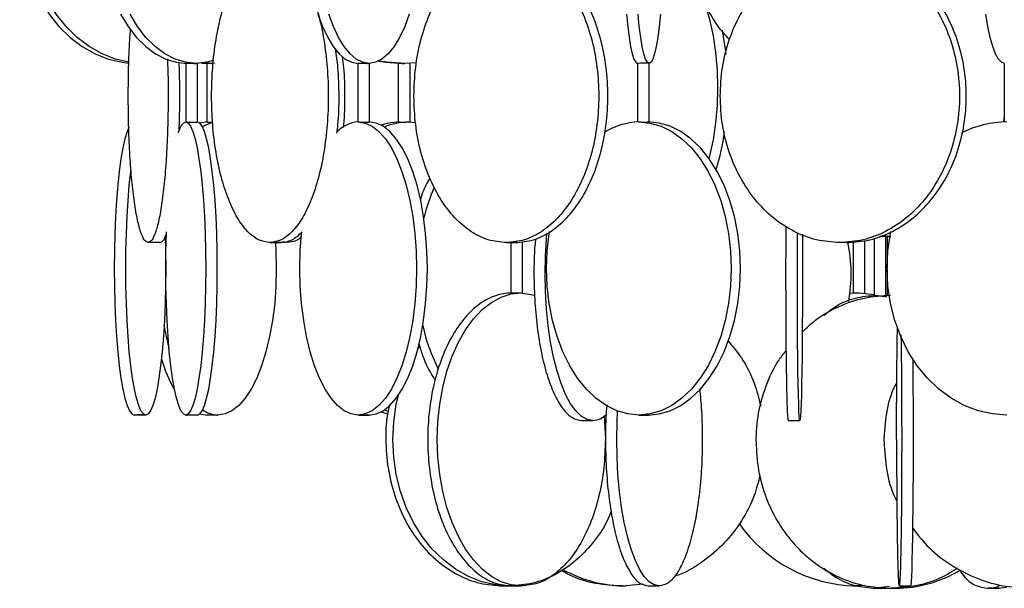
# Model space of a CAD drawing. Header units: millimetres. Extents: x 599 to 2581, y 477 to 2698.
# Tile 9 of 30: x 599 to 767, y 1521 to 1618. Entities that reach past the tile are written whole.
import ezdxf

# ---------------------------------------------------------------- set-up
doc = ezdxf.new("R2010")
doc.units = ezdxf.units.MM

msp = doc.modelspace()

# ---------------------------------------------------------------- linework, layer by layer
at = {"color": 7, "linetype": 'Continuous', "lineweight": 25}
for p, q in [((627.73, 1610.95), (627.73, 1600.94)), ((629.73, 1600.94), (629.73, 1610.94)), ((630.48, 1610.99), (631.95, 1610.94)), ((632.68, 1610.94), (630.77, 1611.03)), ((631.32, 1610.96), (631.32, 1600.94)), ((657.1, 1610.94), (657.1, 1600.94)), ((659.1, 1600.94), (659.1, 1610.94)), ((664.01, 1611.02), (664.01, 1600.93)), ((667.14, 1611.03), (665.11, 1610.94)), ((666.01, 1600.94), (666.01, 1610.96)), ((704.85, 1610.94), (704.85, 1600.94)), ((706.85, 1600.93), (706.85, 1610.94)), ((767.44, 1610.94), (767.44, 1600.94)), ((767.44, 1601.91), (767.28, 1600.93)), ((665.79, 1600.94), (666.97, 1600.87)), ((746.17, 1581.46), (748.06, 1581.38)), ((747.17, 1581.4), (746.22, 1581.38)), ((747.93, 1581.4), (746.66, 1581.49)), ((747.21, 1571.37), (747.21, 1581.4)), ((747.44, 1581.4), (747.44, 1576.06)), ((748.02, 1581.91), (747.87, 1581.93)), ((623.3, 1580.37), (621.32, 1580.37)), ((642.1, 1580.37), (644.02, 1580.37)), ((644.89, 1580.37), (643.94, 1580.37)), ((644.89, 1580.37), (644.42, 1580.49)), ((682.45, 1580.37), (684.22, 1580.37)), ((683.19, 1580.37), (683.19, 1571.78)), ((685.19, 1571.71), (685.19, 1580.55)), ((740.95, 1580.36), (740.95, 1580.39)), ((741.63, 1580.5), (741.63, 1571.77)), ((743.63, 1571.77), (743.63, 1580.74)), ((745.21, 1581.11), (745.21, 1571.37)), ((747.44, 1575.83), (747.44, 1571.36)), ((685.01, 1571.78), (687.28, 1571.4)), ((741.11, 1571.74), (742.65, 1571.78)), ((742.65, 1571.78), (745.21, 1571.53)), ((745.51, 1571.38), (747.31, 1571.13)), ((667.33, 1562.19), (667.61, 1562.62)), ((661.03, 1551.46), (662.23, 1551.15)), ((620.91, 1550.94), (618.93, 1550.94)), ((629.72, 1550.94), (627.74, 1550.94)), ((633.23, 1550.94), (631.32, 1550.94)), ((657.18, 1550.94), (659.1, 1550.94)), ((699.12, 1550.86), (699.35, 1546.78)), ((705.07, 1550.94), (706.84, 1550.94)), ((705.79, 1522.08), (702.92, 1521.78)), ((743.52, 1521.87), (742.65, 1521.78)), ((747.86, 1521.7), (745.51, 1521.38))]:
    msp.add_line(p, q, dxfattribs=at)
at = {"color": 7, "linetype": 'Continuous', "lineweight": 25, "flags": 128}
for points in [[(607.47, 1656.04), (606.1, 1654.65), (604.4, 1652.52), (602.92, 1650.14), (601.67, 1647.56), (600.69, 1644.81), (599.97, 1641.92), (599.54, 1638.96), (599.39, 1635.94), (599.54, 1632.93), (599.97, 1629.96), (600.69, 1627.08), (601.67, 1624.32), (602.92, 1621.74), (604.4, 1619.36), (606.1, 1617.23), (608, 1615.37), (610.05, 1613.81), (612.25, 1612.57), (614.54, 1611.67), (616.91, 1611.12), (618.01, 1611)], [(618.01, 1611.14), (615.75, 1611.67), (613.46, 1612.57), (611.26, 1613.81), (609.2, 1615.37), (607.31, 1617.23), (605.61, 1619.36), (604.13, 1621.74), (602.88, 1624.32), (601.89, 1627.08), (601.18, 1629.96), (600.75, 1632.93), (600.6, 1635.94), (600.75, 1638.96), (601.18, 1641.92), (601.89, 1644.81), (602.88, 1647.56), (604.13, 1650.14), (605.61, 1652.52), (607.31, 1654.65), (607.74, 1655.12)], [(709.35, 1631.17), (709.56, 1631.06), (710.92, 1630.16), (712.21, 1628.92), (713.42, 1627.36), (714.54, 1625.5), (715.54, 1623.36), (716.41, 1620.99), (717.15, 1618.4), (717.73, 1615.65), (718.15, 1612.77), (718.41, 1609.8), (718.49, 1606.78), (718.41, 1603.77), (718.15, 1600.8), (717.73, 1597.92), (717.15, 1595.17), (717.04, 1594.72)], [(616.62, 1619.36), (617.91, 1617.23), (619.35, 1615.37), (620.91, 1613.81), (622.57, 1612.57), (624.31, 1611.67), (626.11, 1611.12), (627.93, 1610.94)], [(629.52, 1610.94), (627.7, 1611.12), (625.91, 1611.67), (624.17, 1612.57), (622.5, 1613.81), (620.94, 1615.37), (619.51, 1617.23), (618.22, 1619.36)], [(650.3, 1619.36), (651.08, 1617.23), (651.96, 1615.37), (652.9, 1613.81), (653.91, 1612.57), (654.97, 1611.67), (656.06, 1611.12), (657.17, 1610.94)], [(659.03, 1610.94), (657.92, 1611.12), (656.83, 1611.67), (655.77, 1612.57), (654.76, 1613.81), (653.82, 1615.37), (652.94, 1617.23), (652.16, 1619.36)], [(665.89, 1619.36), (665.11, 1617.23), (664.24, 1615.37), (663.29, 1613.81), (662.28, 1612.57), (661.22, 1611.67), (660.13, 1611.12), (659.03, 1610.94)], [(702.94, 1619.36), (703.16, 1617.23), (703.4, 1615.37), (703.66, 1613.81), (703.95, 1612.57), (704.24, 1611.67), (704.54, 1611.12), (704.85, 1610.94)], [(706.84, 1610.94), (706.53, 1611.12), (706.23, 1611.67), (705.93, 1612.57), (705.65, 1613.81), (705.39, 1615.37), (705.15, 1617.23), (704.93, 1619.36)], [(708.75, 1619.36), (708.54, 1617.23), (708.29, 1615.37), (708.03, 1613.81), (707.75, 1612.57), (707.45, 1611.67), (707.15, 1611.12), (706.84, 1610.94)], [(767.45, 1610.94), (766.94, 1611.12), (766.43, 1611.67), (765.94, 1612.57), (765.48, 1613.81), (765.04, 1615.37), (764.63, 1617.23), (764.27, 1619.36)], [(632.52, 1611.44), (631.34, 1611.12), (629.52, 1610.94)], [(660.61, 1611.32), (661.91, 1611.12), (664.91, 1610.94)], [(665.11, 1610.94), (662.12, 1611.12), (660.67, 1611.34)], [(618, 1600.01), (617.72, 1599.32), (617.34, 1598.08), (616.99, 1596.52), (616.67, 1594.65), (616.38, 1592.52), (616.12, 1590.14), (615.91, 1587.56), (615.74, 1584.81), (615.62, 1581.92), (615.55, 1578.96), (615.52, 1575.94), (615.55, 1572.93), (615.62, 1569.96), (615.74, 1567.08), (615.91, 1564.32), (616.12, 1561.74), (616.38, 1559.36), (616.67, 1557.23), (616.99, 1555.37), (617.34, 1553.81), (617.72, 1552.57), (618.11, 1551.67), (618.51, 1551.12), (618.93, 1550.94)], [(626.46, 1599.13), (626.53, 1599.32), (626.92, 1600.22), (627.33, 1600.76), (627.74, 1600.94)], [(627.74, 1600.94), (628.15, 1600.76), (628.55, 1600.22), (628.94, 1599.32), (629.32, 1598.08), (629.67, 1596.52), (629.99, 1594.65), (630.28, 1592.52), (630.54, 1590.14), (630.75, 1587.56), (630.92, 1584.81), (631.04, 1581.92), (631.12, 1578.96), (631.14, 1575.94), (631.12, 1572.93), (631.04, 1569.96), (630.92, 1567.08), (630.75, 1564.32), (630.54, 1561.74), (630.28, 1559.36), (629.99, 1557.23), (629.67, 1555.37), (629.32, 1553.81), (628.94, 1552.57), (628.55, 1551.67), (628.15, 1551.12), (627.74, 1550.94)], [(629.72, 1550.94), (630.13, 1551.12), (630.53, 1551.67), (630.92, 1552.57), (631.3, 1553.81), (631.65, 1555.37), (631.97, 1557.23), (632.27, 1559.36), (632.52, 1561.74), (632.73, 1564.32), (632.9, 1567.08), (633.02, 1569.96), (633.1, 1572.93), (633.12, 1575.94), (633.1, 1578.96), (633.02, 1581.92), (632.9, 1584.81), (632.73, 1587.56), (632.52, 1590.14), (632.27, 1592.52), (631.97, 1594.65), (631.65, 1596.52), (631.3, 1598.08), (630.92, 1599.32), (630.53, 1600.22), (630.13, 1600.76), (629.72, 1600.94)], [(631.4, 1600.94), (630.2, 1600.76), (630.15, 1600.74)], [(657.18, 1600.94), (658.38, 1600.76), (659.56, 1600.22), (660.71, 1599.32), (661.81, 1598.08), (662.84, 1596.52), (663.78, 1594.65), (664.63, 1592.52), (665.38, 1590.14), (666, 1587.56), (666.49, 1584.81), (666.85, 1581.92), (667.07, 1578.96), (667.14, 1575.94), (667.07, 1572.93), (666.85, 1569.96), (666.49, 1567.08), (666, 1564.32), (665.38, 1561.74), (664.63, 1559.36), (663.78, 1557.23), (662.84, 1555.37), (661.81, 1553.81), (660.71, 1552.57), (659.56, 1551.67), (658.38, 1551.12), (657.18, 1550.94)], [(659.01, 1550.94), (660.21, 1551.12), (661.4, 1551.67), (662.55, 1552.57), (663.64, 1553.81), (664.67, 1555.37), (665.62, 1557.23), (666.47, 1559.36), (667.21, 1561.74), (667.83, 1564.32), (668.33, 1567.08), (668.68, 1569.96), (668.9, 1572.93), (668.97, 1575.94), (668.9, 1578.96), (668.68, 1581.92), (668.33, 1584.81), (667.83, 1587.56), (667.21, 1590.14), (666.47, 1592.52), (665.62, 1594.65), (664.67, 1596.52), (663.64, 1598.08), (662.55, 1599.32), (661.4, 1600.22), (660.21, 1600.76), (659.01, 1600.94)], [(664.24, 1600.94), (662.33, 1600.76), (661.03, 1600.42)], [(705.07, 1600.94), (706.97, 1600.76), (708.85, 1600.22), (710.67, 1599.32), (712.4, 1598.08), (714.03, 1596.52), (715.53, 1594.65), (716.88, 1592.52), (718.06, 1590.14), (719.04, 1587.56), (719.82, 1584.81), (720.39, 1581.92), (720.73, 1578.96), (720.85, 1575.94), (720.73, 1572.93), (720.39, 1569.96), (719.82, 1567.08), (719.04, 1564.32), (718.06, 1561.74), (716.88, 1559.36), (715.53, 1557.23), (714.03, 1555.37), (712.4, 1553.81), (710.67, 1552.57), (708.85, 1551.67), (706.97, 1551.12), (705.07, 1550.94)], [(706.62, 1550.94), (708.52, 1551.12), (710.4, 1551.67), (712.22, 1552.57), (713.95, 1553.81), (715.58, 1555.37), (717.08, 1557.23), (718.43, 1559.36), (719.61, 1561.74), (720.59, 1564.32), (721.37, 1567.08), (721.94, 1569.96), (722.28, 1572.93), (722.4, 1575.94), (722.28, 1578.96), (721.94, 1581.92), (721.37, 1584.81), (720.59, 1587.56), (719.61, 1590.14), (718.43, 1592.52), (717.08, 1594.65), (715.58, 1596.52), (713.95, 1598.08), (712.22, 1599.32), (710.4, 1600.22), (708.52, 1600.76), (706.62, 1600.94)], [(620.91, 1550.94), (620.5, 1551.12), (620.09, 1551.67), (619.7, 1552.57), (619.32, 1553.81), (618.97, 1555.37), (618.65, 1557.23), (618.36, 1559.36), (618.1, 1561.74), (617.89, 1564.32), (617.72, 1567.08), (617.6, 1569.96), (617.53, 1572.93), (617.5, 1575.94), (617.53, 1578.96), (617.6, 1581.92), (617.72, 1584.81), (617.89, 1587.56), (618.1, 1590.14), (618.36, 1592.52), (618.39, 1592.78)], [(624.23, 1581.42), (624.29, 1578.96), (624.31, 1575.94), (624.29, 1572.93), (624.21, 1569.96), (624.09, 1567.08), (623.92, 1564.32), (623.71, 1561.74), (623.45, 1559.36), (623.16, 1557.23), (622.84, 1555.37), (622.49, 1553.81), (622.11, 1552.57), (621.72, 1551.67), (621.32, 1551.12), (620.91, 1550.94)], [(627.74, 1550.94), (627.33, 1551.12), (626.92, 1551.67), (626.53, 1552.57), (626.15, 1553.81), (625.8, 1555.37), (625.48, 1557.23), (625.19, 1559.36), (624.93, 1561.74), (624.72, 1564.32), (624.55, 1567.08), (624.43, 1569.96), (624.36, 1572.93), (624.33, 1575.94), (624.36, 1578.96), (624.43, 1581.92), (624.44, 1582.18)], [(657.18, 1550.94), (655.98, 1551.12), (654.8, 1551.67), (653.65, 1552.57), (652.55, 1553.81), (651.52, 1555.37), (650.57, 1557.23), (649.72, 1559.36), (648.98, 1561.74), (648.36, 1564.32), (647.87, 1567.08), (647.51, 1569.96), (647.29, 1572.93), (647.22, 1575.94), (647.29, 1578.96), (647.51, 1581.92), (647.53, 1582.18)], [(697.2, 1550.01), (696.22, 1550.2), (695.25, 1550.74), (694.31, 1551.64), (693.41, 1552.88), (692.57, 1554.44), (691.8, 1556.3), (691.1, 1558.44), (690.5, 1560.81), (689.99, 1563.39), (689.59, 1566.15), (689.29, 1569.03), (689.12, 1572), (689.06, 1575.01), (689.12, 1578.03), (689.29, 1581), (689.38, 1581.99)], [(705.07, 1550.94), (703.17, 1551.12), (701.29, 1551.67), (699.48, 1552.57), (697.74, 1553.81), (696.11, 1555.37), (694.61, 1557.23), (693.26, 1559.36), (692.09, 1561.74), (691.1, 1564.32), (690.32, 1567.08), (689.75, 1569.96), (689.41, 1572.93), (689.29, 1575.94), (689.41, 1578.96), (689.75, 1581.92), (689.8, 1582.23)], [(732.56, 1550.01), (732.51, 1550.2), (732.45, 1550.74), (732.4, 1551.64), (732.35, 1552.88), (732.31, 1554.44), (732.27, 1556.3), (732.23, 1558.44), (732.2, 1560.81), (732.17, 1563.39), (732.15, 1566.15), (732.13, 1569.03), (732.12, 1572), (732.12, 1575.01), (732.12, 1578.03), (732.13, 1581), (732.14, 1582.08)], [(732.98, 1581.79), (732.98, 1581), (732.99, 1578.03), (732.99, 1575.01), (732.99, 1572), (732.98, 1569.03), (732.97, 1566.15), (732.94, 1563.39), (732.92, 1560.81), (732.88, 1558.44), (732.85, 1556.3), (732.81, 1554.44), (732.76, 1552.88), (732.71, 1551.64), (732.66, 1550.74), (732.61, 1550.2), (732.56, 1550.01)], [(767.86, 1550.94), (765.4, 1551.12), (762.97, 1551.67), (760.62, 1552.57), (758.37, 1553.81), (756.26, 1555.37), (754.32, 1557.23), (752.57, 1559.36), (751.05, 1561.74), (749.77, 1564.32), (748.76, 1567.08), (748.03, 1569.96), (747.58, 1572.93), (747.44, 1575.94), (747.58, 1578.96), (748.03, 1581.92), (748.1, 1582.25)], [(643.04, 1580.37), (643.12, 1578.96), (643.19, 1575.94), (643.12, 1572.93), (642.91, 1569.96), (642.55, 1567.08), (642.05, 1564.32), (641.43, 1561.74), (640.69, 1559.36), (639.84, 1557.23), (638.89, 1555.37), (637.86, 1553.81), (636.77, 1552.57), (635.62, 1551.67), (634.44, 1551.12), (633.23, 1550.94)], [(685.01, 1521.78), (683.29, 1521.97), (681.58, 1522.51), (679.93, 1523.41), (678.35, 1524.65), (676.87, 1526.21), (675.5, 1528.07), (674.28, 1530.21), (673.21, 1532.58), (672.32, 1535.17), (671.61, 1537.92), (671.09, 1540.8), (670.78, 1543.77), (670.67, 1546.78), (670.78, 1549.8), (671.09, 1552.77), (671.61, 1555.65), (672.32, 1558.4), (673.21, 1560.99), (674.28, 1563.36), (675.5, 1565.5), (676.87, 1567.36), (678.35, 1568.92), (679.93, 1570.16), (681.58, 1571.06), (683.29, 1571.6), (685.01, 1571.78)], [(624.88, 1562.33), (624.42, 1564.32), (624.05, 1566.29)], [(751.49, 1521.78), (751.54, 1521.97), (751.6, 1522.51), (751.65, 1523.41), (751.69, 1524.65), (751.74, 1526.21), (751.78, 1528.07), (751.82, 1530.21), (751.85, 1532.58), (751.88, 1535.17), (751.9, 1537.92), (751.92, 1540.8), (751.93, 1543.77), (751.93, 1546.78), (751.93, 1549.8), (751.92, 1552.77), (751.9, 1555.65), (751.88, 1558.4), (751.86, 1560.41)], [(683.06, 1521.78), (680.65, 1521.97), (678.28, 1522.51), (675.98, 1523.41), (673.78, 1524.65), (671.72, 1526.21), (669.82, 1528.07), (668.11, 1530.21), (666.63, 1532.58), (665.38, 1535.17), (664.39, 1537.92), (663.67, 1540.8), (663.24, 1543.77), (663.09, 1546.78), (663.24, 1549.8), (663.67, 1552.77), (664.02, 1554.34)], [(630.15, 1551.14), (630.2, 1551.12), (631.4, 1550.94)], [(662.26, 1551.57), (662.01, 1551.67), (661.63, 1551.82)], [(708.59, 1521.78), (707.71, 1521.97), (706.85, 1522.51), (706, 1523.41), (705.2, 1524.65), (704.44, 1526.21), (703.75, 1528.07), (703.12, 1530.21), (702.58, 1532.58), (702.12, 1535.17), (701.76, 1537.92), (701.5, 1540.8), (701.34, 1543.77), (701.29, 1546.78), (701.34, 1549.8), (701.42, 1551.62)], [(766.46, 1521.38), (767.71, 1521.56), (767.86, 1521.61)]]:
    msp.add_lwpolyline(points, dxfattribs=at)
at = {"color": 7, "linetype": 'Continuous', "lineweight": 25}
for centre, radius, start, end in [((672.8, 1607.34), 47.43, 6.1794, 11.2388), ((705.84, 1582.46), 28.5, 87.9875, 91.9741), ((633.53, 1595.92), 5.07, 103.7921, 125.1063), ((657.56, 1595.43), 5.53, 94.0032, 137.2472), ((665.85, 1590.41), 10.53, 90.3607, 113.6082), ((705.25, 1589.85), 11.09, 90.9278, 123.4115), ((767.94, 1583.62), 17.32, 90.2574, 116.8422), ((678.02, 1605.31), 42.13, 342.762, 351.7163), ((699.38, 1576.98), 31.93, 156.2421, 166.2666), ((715.2, 1575.01), 26.11, 349.6366, 11.9394), ((699.47, 1573.14), 32.05, 192.4995, 206.6433), ((647.4, 1567.58), 24.86, 196.6356, 209.8321), ((633.38, 1555.72), 4.78, 234.5908, 268.2386), ((619.9, 1504.51), 46.44, 88.7546, 91.194), ((696.98, 1553.6), 3.6, 273.417, 314.4129), ((742.65, 1546.78), 25, 215.057, 268.5454), ((702.95, 1544.4), 22.61, 241.1847, 269.9251), ((748.76, 1542.99), 21.61, 270.1947, 301.2128)]:
    msp.add_arc(centre, radius, start, end, dxfattribs=at)
for points, knots in [([(720.53, 1615), (719.85, 1615.75), (718.27, 1617.49), (716.31, 1621.05), (714.7, 1625.38), (713.67, 1630.11), (713.54, 1633.38), (713.47, 1635.01)], [0, 0, 0, 0, 0.1579395, 0.3684546, 0.5789697, 0.7894849, 1, 1, 1, 1]), ([(617.92, 1605.37), (617.93, 1607), (617.96, 1610.26), (618.11, 1614.17), (618.27, 1616.23), (618.32, 1616.86)], [0, 0, 0, 0, 0.408984, 0.817969, 1, 1, 1, 1]), ([(653.53, 1599.04), (653.59, 1599.52), (653.86, 1601.56), (653.94, 1605.37), (653.82, 1609.77), (653.46, 1612.38), (653.32, 1613.43)], [0, 0, 0, 0, 0.103579, 0.438078, 0.772577, 1, 1, 1, 1]), ([(624.6, 1611.71), (624.62, 1611.23), (624.71, 1609.18), (624.74, 1605.36), (624.68, 1600.46), (624.49, 1595.74), (624.17, 1591.39), (623.74, 1587.58), (623.23, 1584.44), (622.63, 1582.13), (621.99, 1580.65), (621.54, 1580.46), (621.32, 1580.37)], [0, 0, 0, 0, 0.03362, 0.140996, 0.248371, 0.355747, 0.463122, 0.570498, 0.677873, 0.785249, 0.892624, 1, 1, 1, 1]), ([(654.44, 1612.07), (654.52, 1611.47), (654.81, 1609.31), (654.84, 1607.02), (654.85, 1605.37)], [0, 0, 0, 0, 0.2805061, 1, 1, 1, 1]), ([(626.6, 1599.39), (626.61, 1599.76), (626.7, 1601.68), (626.72, 1605.37), (626.7, 1608.97), (626.62, 1610.82), (626.61, 1611.1)], [0, 0, 0, 0, 0.097, 0.510666, 0.924332, 1, 1, 1, 1]), ([(627.73, 1610.95), (627.73, 1610.95), (627.72, 1610.95), (627.75, 1610.95), (627.82, 1610.96), (628.03, 1610.96), (628.31, 1610.96), (628.64, 1610.96), (628.98, 1610.95), (629.3, 1610.94), (629.45, 1610.94), (629.52, 1610.94)], [0, 0, 0, 0, 0.010179, 0.054905, 0.190221, 0.32554, 0.460788, 0.595993, 0.731271, 0.866626, 1, 1, 1, 1]), ([(631.33, 1610.96), (631.33, 1610.96), (631.34, 1610.96), (631.48, 1610.96), (631.72, 1610.96), (632.02, 1610.95), (632.27, 1610.94), (632.4, 1610.94), (632.42, 1610.94)], [0, 0, 0, 0, 0.158452, 0.359886, 0.561255, 0.762733, 0.964326, 1, 1, 1, 1]), ([(657.1, 1610.94), (657.11, 1610.95), (657.12, 1610.95), (657.2, 1610.95), (657.35, 1610.96), (657.62, 1610.96), (657.94, 1610.96), (658.29, 1610.96), (658.61, 1610.95), (658.87, 1610.94), (658.98, 1610.94), (659.03, 1610.94)], [0, 0, 0, 0, 0.108073, 0.148375, 0.270309, 0.392244, 0.514117, 0.635949, 0.757848, 0.879817, 1, 1, 1, 1]), ([(664.01, 1610.96), (664.02, 1610.96), (664.04, 1610.96), (664.21, 1610.96), (664.46, 1610.95), (664.78, 1610.94), (665, 1610.94), (665.11, 1610.94)], [0, 0, 0, 0, 0.1966278, 0.3980688, 0.59962, 0.8012857, 1, 1, 1, 1]), ([(654.85, 1605.37), (654.85, 1603.71), (654.84, 1601.89), (654.62, 1600.16), (654.6, 1599.99)], [0, 0, 0, 0, 0.904246, 1, 1, 1, 1]), ([(627.74, 1600.94), (627.76, 1600.94), (627.81, 1600.94), (628.03, 1600.93), (628.31, 1600.93), (628.64, 1600.92), (628.98, 1600.92), (629.29, 1600.93), (629.54, 1600.93), (629.7, 1600.94), (629.71, 1600.94), (629.72, 1600.94)], [0, 0, 0, 0, 0.112199, 0.224397, 0.33665, 0.448941, 0.56117, 0.673336, 0.785534, 0.897811, 1, 1, 1, 1]), ([(631.33, 1600.94), (631.33, 1600.94), (631.34, 1600.93), (631.48, 1600.93), (631.72, 1600.92), (632.01, 1600.92), (632.22, 1600.92), (632.32, 1600.93)], [0, 0, 0, 0, 0.168696, 0.383512, 0.598399, 0.813168, 1, 1, 1, 1]), ([(657.18, 1600.94), (657.23, 1600.94), (657.34, 1600.94), (657.62, 1600.93), (657.94, 1600.93), (658.29, 1600.92), (658.61, 1600.92), (658.87, 1600.93), (659.04, 1600.93), (659.11, 1600.94), (659.09, 1600.94), (659.09, 1600.94)], [0, 0, 0, 0, 0.123438, 0.246874, 0.370371, 0.49391, 0.617381, 0.740781, 0.864218, 0.987742, 1, 1, 1, 1]), ([(664.01, 1600.93), (664.02, 1600.93), (664.04, 1600.93), (664.21, 1600.92), (664.46, 1600.92), (664.78, 1600.93), (665.12, 1600.93), (665.45, 1600.94), (665.67, 1600.94), (665.76, 1600.94), (665.79, 1600.94)], [0, 0, 0, 0, 0.13372, 0.270944, 0.408094, 0.545165, 0.682277, 0.819485, 0.956695, 1, 1, 1, 1]), ([(705.07, 1600.94), (705.15, 1600.94), (705.31, 1600.94), (705.63, 1600.93), (705.97, 1600.93), (706.3, 1600.92), (706.58, 1600.92), (706.77, 1600.93), (706.85, 1600.93), (706.84, 1600.93), (706.83, 1600.93)], [0, 0, 0, 0, 0.137158, 0.274313, 0.411538, 0.548807, 0.686001, 0.823118, 0.960275, 1, 1, 1, 1]), ([(669.38, 1591.38), (668.94, 1590.59), (668.3, 1589.45), (667.88, 1588.06), (667.75, 1587.63)], [0, 0, 0, 0, 0.689597, 1, 1, 1, 1]), ([(730.15, 1583.19), (730.14, 1582.1), (730.13, 1579.46), (730.12, 1575.01), (730.13, 1570.11), (730.15, 1565.38), (730.19, 1561.03), (730.25, 1557.22), (730.31, 1554.09), (730.39, 1551.78), (730.47, 1550.29), (730.53, 1550.11), (730.56, 1550.01)], [0, 0, 0, 0, 0.072578, 0.175625, 0.278672, 0.381719, 0.484765, 0.587812, 0.690859, 0.793906, 0.896953, 1, 1, 1, 1]), ([(623.3, 1580.37), (623.53, 1580.44), (623.92, 1580.56), (624.29, 1581.52), (624.45, 1581.93)], [0, 0, 0, 0, 0.568267, 1, 1, 1, 1]), ([(643.94, 1580.37), (644.59, 1580.45), (645.84, 1580.6), (647.03, 1581.65), (647.59, 1582.15)], [0, 0, 0, 0, 0.521994, 1, 1, 1, 1]), ([(647.53, 1581.37), (647.3, 1581.18), (646.45, 1580.48), (645.55, 1580.41), (644.89, 1580.37)], [0, 0, 0, 0, 0.269509, 1, 1, 1, 1]), ([(747.45, 1581.4), (747.45, 1581.4), (747.44, 1581.4), (747.54, 1581.4), (747.75, 1581.4), (747.94, 1581.39), (748.06, 1581.39), (748.07, 1581.39)], [0, 0, 0, 0, 0.132359, 0.414596, 0.696673, 0.978834, 1, 1, 1, 1]), ([(623.3, 1580.37), (623.31, 1580.37), (623.32, 1580.37), (623.23, 1580.37), (623.12, 1580.38), (622.96, 1580.38), (622.74, 1580.39), (622.45, 1580.39), (622.15, 1580.39), (621.9, 1580.38), (621.7, 1580.38), (621.54, 1580.37), (621.39, 1580.37), (621.35, 1580.37), (621.32, 1580.37)], [0, 0, 0, 0, 0.10778, 0.1746599, 0.2500571, 0.3253932, 0.3922149, 0.4998875, 0.607651, 0.6745284, 0.749927, 0.8253277, 0.8922115, 1, 1, 1, 1]), ([(644.01, 1580.37), (643.99, 1580.38), (643.96, 1580.38), (643.85, 1580.38), (643.68, 1580.39), (643.43, 1580.39), (643.13, 1580.39), (642.87, 1580.38), (642.65, 1580.38), (642.45, 1580.37), (642.25, 1580.37), (642.16, 1580.37), (642.1, 1580.37)], [0, 0, 0, 0, 0.091353, 0.182632, 0.263594, 0.394053, 0.524621, 0.605652, 0.697006, 0.788363, 0.869401, 1, 1, 1, 1]), ([(644.89, 1580.37), (644.84, 1580.37), (644.75, 1580.37), (644.55, 1580.37), (644.35, 1580.38), (644.13, 1580.38), (643.98, 1580.38), (643.91, 1580.39)], [0, 0, 0, 0, 0.274798, 0.445317, 0.637551, 0.82963, 1, 1, 1, 1]), ([(684.22, 1580.37), (684.22, 1580.38), (684.23, 1580.38), (684.18, 1580.38), (684.07, 1580.39), (683.87, 1580.39), (683.61, 1580.39), (683.35, 1580.38), (683.12, 1580.38), (682.9, 1580.37), (682.66, 1580.37), (682.53, 1580.37), (682.45, 1580.37)], [0, 0, 0, 0, 0.091353, 0.182632, 0.263594, 0.394053, 0.524621, 0.605652, 0.697006, 0.788363, 0.869401, 1, 1, 1, 1]), ([(687.43, 1581.02), (687.39, 1580.64), (687.19, 1578.71), (687.13, 1575), (687.27, 1570.11), (687.74, 1565.38), (688.49, 1561.03), (689.51, 1557.22), (690.75, 1554.09), (692.17, 1551.78), (693.71, 1550.29), (694.77, 1550.11), (695.31, 1550.01)], [0, 0, 0, 0, 0.02604, 0.134258, 0.242475, 0.350693, 0.458911, 0.567129, 0.675347, 0.783564, 0.891782, 1, 1, 1, 1]), ([(740.95, 1580.38), (740.94, 1580.38), (740.92, 1580.39), (740.78, 1580.39), (740.57, 1580.39), (740.34, 1580.38), (740.12, 1580.38), (739.89, 1580.37), (739.63, 1580.37), (739.47, 1580.37), (739.37, 1580.37)], [0, 0, 0, 0, 0.099053, 0.258661, 0.418403, 0.517539, 0.629306, 0.741075, 0.84022, 1, 1, 1, 1]), ([(683.2, 1571.78), (683.2, 1571.78), (683.19, 1571.78), (683.22, 1571.77), (683.3, 1571.77), (683.52, 1571.76), (683.81, 1571.77), (684.15, 1571.77), (684.48, 1571.78), (684.8, 1571.78), (684.94, 1571.78), (685.01, 1571.78)], [0, 0, 0, 0, 0.024973, 0.06903, 0.202324, 0.33562, 0.468848, 0.602031, 0.735287, 0.868619, 1, 1, 1, 1]), ([(732.95, 1565.09), (733.71, 1565.81), (735.59, 1567.62), (739.21, 1569.6), (743.53, 1571.1), (746.54, 1571.29), (748.04, 1571.38)], [0, 0, 0, 0, 0.181972, 0.454648, 0.727324, 1, 1, 1, 1]), ([(736.66, 1567.97), (737.32, 1568.5), (738.99, 1569.85), (742.01, 1571.08), (744.34, 1571.28), (745.51, 1571.38)], [0, 0, 0, 0, 0.245999, 0.622999, 1, 1, 1, 1]), ([(741.64, 1571.77), (741.65, 1571.77), (741.65, 1571.77), (741.78, 1571.77), (742.01, 1571.78), (742.32, 1571.78), (742.54, 1571.78), (742.65, 1571.78)], [0, 0, 0, 0, 0.153759, 0.365949, 0.578255, 0.790682, 1, 1, 1, 1]), ([(749.06, 1546.78), (749.06, 1548.42), (749.06, 1551.69), (749.09, 1556.42), (749.13, 1560.74), (749.17, 1563.97), (749.2, 1565.44), (749.21, 1565.91)], [0, 0, 0, 0, 0.223905, 0.44781, 0.671715, 0.895621, 1, 1, 1, 1]), ([(749.8, 1564.62), (749.8, 1564.57), (749.82, 1563.49), (749.86, 1560.71), (749.9, 1556.43), (749.92, 1551.69), (749.93, 1546.79), (749.92, 1541.88), (749.9, 1537.16), (749.86, 1532.81), (749.8, 1528.99), (749.74, 1525.86), (749.66, 1523.55), (749.58, 1522.06), (749.52, 1521.88), (749.49, 1521.78)], [0, 0, 0, 0, 0.004264, 0.087242, 0.17022, 0.253198, 0.336176, 0.419154, 0.502132, 0.58511, 0.668088, 0.751066, 0.834044, 0.917022, 1, 1, 1, 1]), ([(667.5, 1563.17), (667.71, 1562.48), (668.37, 1560.34), (669.36, 1558.23), (670.22, 1557.08), (670.31, 1556.95)], [0, 0, 0, 0, 0.296827, 0.923078, 1, 1, 1, 1]), ([(720.24, 1563.67), (721.05, 1562.7), (722.88, 1560.5), (724.81, 1556.68), (725.53, 1553.8), (725.86, 1552.51)], [0, 0, 0, 0, 0.303257, 0.686148, 1, 1, 1, 1]), ([(725.07, 1546.38), (725.15, 1548.02), (725.32, 1551.29), (726.72, 1555.99), (728.34, 1559.6), (729.76, 1561.38), (730.19, 1561.92)], [0, 0, 0, 0, 0.290977, 0.581955, 0.872932, 1, 1, 1, 1]), ([(746.91, 1546.38), (747.02, 1548.01), (747.24, 1551.26), (748.12, 1554.68), (749, 1556.29), (749.09, 1556.46)], [0, 0, 0, 0, 0.472015, 0.94403, 1, 1, 1, 1]), ([(715.43, 1555.41), (715.56, 1554.17), (715.84, 1551.38), (715.88, 1548.43), (715.9, 1546.78)], [0, 0, 0, 0, 0.444334, 1, 1, 1, 1]), ([(662.53, 1552.74), (662.44, 1552.38), (661.95, 1550.47), (661.8, 1546.77), (662.14, 1541.88), (663.29, 1537.16), (665.15, 1532.81), (667.64, 1528.99), (670.69, 1525.86), (674.16, 1523.55), (677.93, 1522.06), (680.55, 1521.88), (681.85, 1521.78)], [0, 0, 0, 0, 0.0249309, 0.1332719, 0.2416129, 0.3499539, 0.4582949, 0.566636, 0.674977, 0.783318, 0.891659, 1, 1, 1, 1]), ([(699.6, 1552.68), (699.57, 1552.34), (699.39, 1550.45), (699.34, 1546.77), (699.46, 1541.88), (699.89, 1537.16), (700.57, 1532.81), (701.48, 1528.99), (702.59, 1525.86), (703.87, 1523.55), (705.25, 1522.06), (706.2, 1521.88), (706.68, 1521.78)], [0, 0, 0, 0, 0.0235, 0.132, 0.2405, 0.349, 0.4575, 0.566, 0.6745, 0.783, 0.8915, 1, 1, 1, 1]), ([(627.74, 1550.94), (627.76, 1550.94), (627.81, 1550.94), (628.03, 1550.95), (628.31, 1550.96), (628.64, 1550.96), (628.98, 1550.96), (629.29, 1550.96), (629.54, 1550.95), (629.7, 1550.95), (629.71, 1550.94), (629.72, 1550.94)], [0, 0, 0, 0, 0.112199, 0.224397, 0.33665, 0.448941, 0.56117, 0.673336, 0.785534, 0.897811, 1, 1, 1, 1]), ([(631.33, 1550.95), (631.33, 1550.95), (631.34, 1550.95), (631.48, 1550.96), (631.72, 1550.96), (632.02, 1550.96), (632.36, 1550.96), (632.7, 1550.95), (632.99, 1550.95), (633.16, 1550.94), (633.22, 1550.94), (633.23, 1550.94)], [0, 0, 0, 0, 0.096948, 0.220401, 0.343895, 0.467321, 0.590677, 0.714069, 0.837548, 0.961028, 1, 1, 1, 1]), ([(657.18, 1550.94), (657.23, 1550.94), (657.34, 1550.94), (657.62, 1550.95), (657.94, 1550.96), (658.29, 1550.96), (658.61, 1550.96), (658.87, 1550.96), (659.04, 1550.95), (659.11, 1550.95), (659.09, 1550.95), (659.09, 1550.95)], [0, 0, 0, 0, 0.123438, 0.246874, 0.370371, 0.49391, 0.617381, 0.740781, 0.864218, 0.987742, 1, 1, 1, 1]), ([(695.31, 1550.01), (695.28, 1550.01), (695.22, 1550.01), (695.33, 1550.02), (695.57, 1550.03), (695.92, 1550.03), (696.31, 1550.03), (696.7, 1550.02), (697.03, 1550.01), (697.14, 1550.01), (697.2, 1550.01)], [0, 0, 0, 0, 0.12494, 0.249888, 0.374897, 0.500019, 0.625117, 0.75011, 0.875055, 1, 1, 1, 1]), ([(705.07, 1550.94), (705.15, 1550.94), (705.31, 1550.94), (705.63, 1550.95), (705.97, 1550.96), (706.3, 1550.96), (706.58, 1550.96), (706.77, 1550.96), (706.85, 1550.95), (706.84, 1550.95), (706.83, 1550.95)], [0, 0, 0, 0, 0.137158, 0.274313, 0.411538, 0.548807, 0.686001, 0.823118, 0.960275, 1, 1, 1, 1]), ([(730.56, 1550.01), (730.57, 1550.01), (730.6, 1550.01), (730.82, 1550.02), (731.15, 1550.03), (731.54, 1550.03), (731.93, 1550.03), (732.27, 1550.02), (732.51, 1550.01), (732.54, 1550.01), (732.56, 1550.01)], [0, 0, 0, 0, 0.12494, 0.249888, 0.374897, 0.500019, 0.625117, 0.75011, 0.875055, 1, 1, 1, 1]), ([(746.91, 1546.38), (747.02, 1544.75), (747.24, 1541.49), (748.12, 1538.07), (749, 1536.46), (749.1, 1536.28)], [0, 0, 0, 0, 0.4712724, 0.9425448, 1, 1, 1, 1]), ([(725.74, 1540.66), (725.45, 1539.5), (724.76, 1536.75), (722.68, 1532.81), (719.75, 1528.98), (716.12, 1525.92), (713.18, 1524.04), (711.41, 1523.51), (711.14, 1523.42)], [0, 0, 0, 0, 0.149228, 0.352439, 0.55565, 0.75886, 0.962071, 1, 1, 1, 1]), ([(700.35, 1534.52), (700.13, 1533.97), (699.32, 1531.96), (697.24, 1529.01), (694.23, 1525.86), (690.75, 1523.55), (686.98, 1522.06), (684.36, 1521.88), (683.06, 1521.78)], [0, 0, 0, 0, 0.069828, 0.255862, 0.441897, 0.627931, 0.813966, 1, 1, 1, 1]), ([(751.84, 1531.62), (752.6, 1530.62), (754.36, 1528.31), (757.94, 1525.47), (762.27, 1523.14), (766.99, 1521.66), (770.26, 1521.47), (771.9, 1521.38)], [0, 0, 0, 0, 0.161576, 0.371182, 0.580788, 0.790394, 1, 1, 1, 1]), ([(691.85, 1524.46), (692.3, 1524.19), (694.1, 1523.13), (697.64, 1522.1), (700.72, 1521.89), (702.27, 1521.78)], [0, 0, 0, 0, 0.143331, 0.571665, 1, 1, 1, 1]), ([(736.66, 1524.79), (737.32, 1524.26), (738.99, 1522.91), (742.01, 1521.68), (744.34, 1521.48), (745.51, 1521.38)], [0, 0, 0, 0, 0.2459987, 0.6229994, 1, 1, 1, 1]), ([(759.47, 1524.82), (758.6, 1524.27), (756.44, 1522.91), (752.54, 1521.68), (749.54, 1521.48), (748.04, 1521.38)], [0, 0, 0, 0, 0.249269, 0.624634, 1, 1, 1, 1]), ([(759.77, 1524.47), (760.07, 1524.05), (760.96, 1522.83), (762.62, 1521.68), (763.96, 1521.48), (764.64, 1521.38)], [0, 0, 0, 0, 0.204234, 0.602117, 1, 1, 1, 1]), ([(681.85, 1521.78), (681.76, 1521.79), (681.57, 1521.79), (681.44, 1521.79), (681.46, 1521.8), (681.64, 1521.81), (681.94, 1521.8), (682.31, 1521.79), (682.72, 1521.79), (682.94, 1521.79), (683.06, 1521.78)], [0, 0, 0, 0, 0.12494, 0.249888, 0.374897, 0.500019, 0.625117, 0.75011, 0.875055, 1, 1, 1, 1]), ([(683.38, 1521.78), (683.31, 1521.79), (683.19, 1521.79), (683.19, 1521.79), (683.33, 1521.8), (683.61, 1521.81), (683.97, 1521.8), (684.37, 1521.79), (684.75, 1521.79), (684.93, 1521.79), (685.01, 1521.78)], [0, 0, 0, 0, 0.12494, 0.249888, 0.374897, 0.500019, 0.625117, 0.75011, 0.875055, 1, 1, 1, 1]), ([(702.27, 1521.78), (702.15, 1521.79), (701.91, 1521.79), (701.67, 1521.79), (701.57, 1521.8), (701.62, 1521.81), (701.82, 1521.8), (702.14, 1521.79), (702.53, 1521.79), (702.79, 1521.79), (702.92, 1521.78)], [0, 0, 0, 0, 0.12494, 0.249888, 0.374897, 0.500019, 0.625117, 0.75011, 0.875055, 1, 1, 1, 1]), ([(706.68, 1521.78), (706.66, 1521.79), (706.61, 1521.79), (706.73, 1521.79), (706.98, 1521.8), (707.34, 1521.81), (707.74, 1521.8), (708.12, 1521.79), (708.44, 1521.79), (708.54, 1521.79), (708.59, 1521.78)], [0, 0, 0, 0, 0.12494, 0.249888, 0.374897, 0.500019, 0.625117, 0.75011, 0.875055, 1, 1, 1, 1]), ([(742.62, 1521.78), (742.48, 1521.79), (742.22, 1521.79), (741.89, 1521.79), (741.68, 1521.8), (741.61, 1521.81), (741.69, 1521.8), (741.92, 1521.79), (742.26, 1521.79), (742.52, 1521.79), (742.65, 1521.78)], [0, 0, 0, 0, 0.12494, 0.249888, 0.374897, 0.500019, 0.625117, 0.75011, 0.875055, 1, 1, 1, 1]), ([(745.51, 1521.38), (745.61, 1521.38), (745.82, 1521.38), (746.22, 1521.39), (746.61, 1521.4), (746.94, 1521.4), (747.16, 1521.4), (747.23, 1521.39), (747.16, 1521.38), (746.99, 1521.38), (746.91, 1521.38)], [0, 0, 0, 0, 0.12494, 0.249888, 0.374897, 0.500019, 0.625117, 0.75011, 0.875055, 1, 1, 1, 1]), ([(748.04, 1521.38), (748.17, 1521.38), (748.42, 1521.38), (748.82, 1521.39), (749.15, 1521.4), (749.38, 1521.4), (749.46, 1521.4), (749.39, 1521.39), (749.17, 1521.38), (748.94, 1521.38), (748.83, 1521.38)], [0, 0, 0, 0, 0.12494, 0.249888, 0.374897, 0.500019, 0.625117, 0.75011, 0.875055, 1, 1, 1, 1]), ([(749.49, 1521.78), (749.51, 1521.79), (749.54, 1521.79), (749.78, 1521.79), (750.12, 1521.8), (750.51, 1521.81), (750.9, 1521.8), (751.23, 1521.79), (751.45, 1521.79), (751.48, 1521.79), (751.49, 1521.78)], [0, 0, 0, 0, 0.1249396, 0.2498878, 0.3748974, 0.5000194, 0.6251166, 0.7501104, 0.875055, 1, 1, 1, 1]), ([(766.76, 1521.94), (766.73, 1521.91), (766.05, 1521.4), (765.32, 1521.39), (764.64, 1521.38)], [0, 0, 0, 0, 0.052886, 1, 1, 1, 1]), ([(764.64, 1521.38), (764.71, 1521.38), (764.84, 1521.38), (765.19, 1521.39), (765.58, 1521.4), (765.97, 1521.4), (766.3, 1521.4), (766.51, 1521.39), (766.58, 1521.38), (766.5, 1521.38), (766.46, 1521.38)], [0, 0, 0, 0, 0.12494, 0.249888, 0.374897, 0.500019, 0.625117, 0.75011, 0.875055, 1, 1, 1, 1])]:
    msp.add_open_spline(points, degree=3, knots=knots, dxfattribs=at)
for points in [[(632.14, 1605.37), (632.18, 1607), (632.25, 1610.28), (632.85, 1615), (633.77, 1619.35), (635.02, 1623.16), (636.53, 1626.29), (638.27, 1628.6), (640.15, 1630.09), (641.45, 1630.28), (642.1, 1630.37)], [(642.1, 1630.37), (642.75, 1630.28), (644.06, 1630.09), (645.94, 1628.6), (647.67, 1626.29), (649.19, 1623.16), (650.44, 1619.35), (651.36, 1615), (651.93, 1610.28), (652.13, 1605.37), (651.93, 1600.46), (651.36, 1595.74), (650.44, 1591.39), (649.19, 1587.58), (647.67, 1584.44), (645.94, 1582.13), (644.06, 1580.65), (642.75, 1580.46), (642.1, 1580.37)], [(666.67, 1605.37), (666.73, 1607), (666.85, 1610.28), (667.79, 1615), (669.25, 1619.35), (671.22, 1623.16), (673.63, 1626.29), (676.37, 1628.6), (679.35, 1630.09), (681.42, 1630.28), (682.45, 1630.37)], [(682.45, 1630.37), (683.48, 1630.28), (685.55, 1630.09), (688.53, 1628.6), (691.27, 1626.29), (693.68, 1623.16), (695.65, 1619.35), (697.12, 1615), (698.02, 1610.28), (698.33, 1605.37), (698.02, 1600.46), (697.12, 1595.74), (695.65, 1591.39), (693.68, 1587.58), (691.27, 1584.44), (688.53, 1582.13), (685.55, 1580.65), (683.48, 1580.46), (682.45, 1580.37)], [(684, 1580.37), (685.03, 1580.46), (687.1, 1580.65), (690.08, 1582.13), (692.82, 1584.44), (695.23, 1587.58), (697.2, 1591.39), (698.67, 1595.74), (699.58, 1600.46), (699.88, 1605.37), (699.58, 1610.28), (698.67, 1615), (697.2, 1619.35), (695.23, 1623.16), (692.82, 1626.29), (690.08, 1628.6), (687.1, 1630.09), (685.03, 1630.28), (684, 1630.37)], [(718.95, 1605.37), (719.02, 1607), (719.18, 1610.28), (720.39, 1615), (722.28, 1619.35), (724.84, 1623.16), (727.95, 1626.29), (731.51, 1628.6), (735.36, 1630.09), (738.04, 1630.28), (739.37, 1630.37)], [(739.37, 1630.37), (740.71, 1630.28), (743.38, 1630.09), (747.24, 1628.6), (750.79, 1626.29), (753.91, 1623.16), (756.46, 1619.35), (758.36, 1615), (759.53, 1610.28), (759.93, 1605.37), (759.53, 1600.46), (758.36, 1595.74), (756.46, 1591.39), (753.91, 1587.58), (750.79, 1584.44), (747.24, 1582.13), (743.38, 1580.65), (740.71, 1580.46), (739.37, 1580.37)], [(740.53, 1580.37), (741.86, 1580.46), (744.54, 1580.65), (748.39, 1582.13), (751.95, 1584.44), (755.06, 1587.58), (757.62, 1591.39), (759.52, 1595.74), (760.69, 1600.46), (761.08, 1605.37), (760.69, 1610.28), (759.52, 1615), (757.62, 1619.35), (755.06, 1623.16), (751.95, 1626.29), (748.39, 1628.6), (744.54, 1630.09), (741.86, 1630.28), (740.53, 1630.37)], [(621.32, 1580.37), (621.1, 1580.46), (620.65, 1580.65), (620.01, 1582.13), (619.42, 1584.44), (618.9, 1587.58), (618.47, 1591.39), (618.16, 1595.74), (617.96, 1600.46), (617.93, 1603.73), (617.92, 1605.37)], [(642.1, 1580.37), (641.45, 1580.46), (640.15, 1580.65), (638.27, 1582.13), (636.53, 1584.44), (635.02, 1587.58), (633.77, 1591.39), (632.85, 1595.74), (632.25, 1600.46), (632.18, 1603.73), (632.14, 1605.37)], [(682.45, 1580.37), (681.42, 1580.46), (679.35, 1580.65), (676.37, 1582.13), (673.63, 1584.44), (671.22, 1587.58), (669.25, 1591.39), (667.79, 1595.74), (666.85, 1600.46), (666.73, 1603.73), (666.67, 1605.37)], [(739.37, 1580.37), (738.04, 1580.46), (735.36, 1580.65), (731.51, 1582.13), (727.95, 1584.44), (724.84, 1587.58), (722.28, 1591.39), (720.39, 1595.74), (719.18, 1600.46), (719.02, 1603.73), (718.95, 1605.37)], [(683.38, 1571.78), (682.44, 1571.69), (680.56, 1571.51), (677.85, 1570.02), (675.36, 1567.71), (673.17, 1564.58), (671.38, 1560.76), (670.04, 1556.41), (669.22, 1551.69), (668.94, 1546.78), (669.22, 1541.88), (670.04, 1537.16), (671.38, 1532.81), (673.17, 1528.99), (675.36, 1525.86), (677.85, 1523.55), (680.56, 1522.06), (682.44, 1521.88), (683.38, 1521.78)], [(699.35, 1546.78), (699.3, 1545.15), (699.19, 1541.88), (698.34, 1537.16), (697.02, 1532.81), (695.22, 1528.99), (693.03, 1525.86), (690.54, 1523.55), (687.83, 1522.06), (685.95, 1521.88), (685.01, 1521.78)], [(715.9, 1546.78), (715.88, 1545.15), (715.82, 1541.88), (715.39, 1537.16), (714.71, 1532.81), (713.8, 1528.99), (712.68, 1525.86), (711.41, 1523.55), (710.03, 1522.06), (709.07, 1521.88), (708.59, 1521.78)], [(725.07, 1546.38), (725.15, 1544.74), (725.33, 1541.47), (726.69, 1536.75), (728.81, 1532.4), (731.69, 1528.59), (735.2, 1525.45), (739.19, 1523.14), (743.53, 1521.66), (746.54, 1521.47), (748.04, 1521.38)], [(749.06, 1546.78), (749.06, 1545.15), (749.06, 1541.88), (749.09, 1537.16), (749.13, 1532.81), (749.18, 1528.99), (749.25, 1525.86), (749.32, 1523.55), (749.41, 1522.06), (749.46, 1521.88), (749.49, 1521.78)]]:
    msp.add_open_spline(points, degree=3, dxfattribs=at)

doc.saveas('drawing.dxf')
